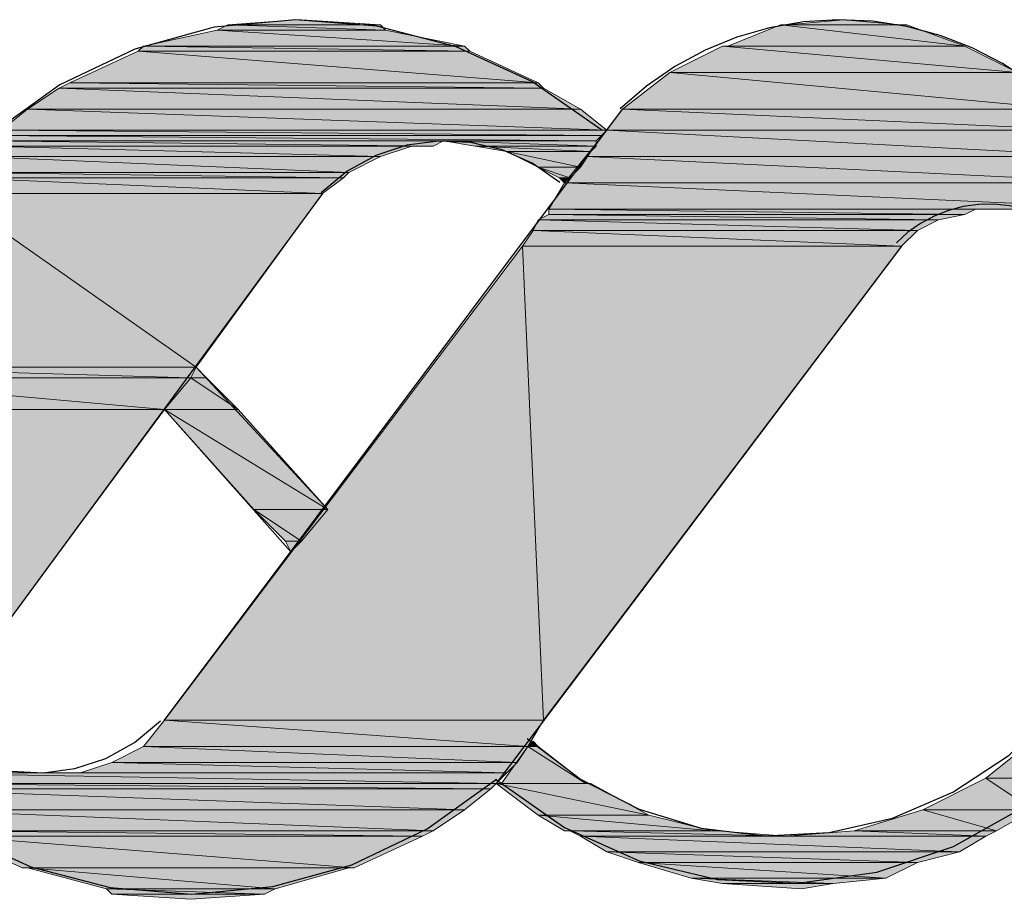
# Model space of a CAD drawing. Header units: millimetres. Extents: x 0 to 420, y 0 to 297.
# Tile 27 of 39: x 385.51 to 393.42, y 94.4 to 101.47. Entities that reach past the tile are written whole.
import ezdxf

# ---------------------------------------------------------------- set-up
doc = ezdxf.new("R2010")
doc.units = ezdxf.units.MM
doc.layers.add('FILL_FF1919', color=7, linetype='Continuous', true_color=0xff1919)
doc.layers.add('LINE_FF1919', color=7, linetype='Continuous', true_color=0xff1919)

msp = doc.modelspace()

# ---------------------------------------------------------------- hatches: boundary and pattern name
at = {"layer": 'FILL_FF1919'}
h = msp.add_hatch(color=7, dxfattribs=at)
h.dxf.hatch_style = 1
h.paths.add_polyline_path([(387.1807, 101.4307), (388.4507, 101.3883), (387.096, 101.3883), (387.1807, 101.4307)])
h = msp.add_hatch(color=7, dxfattribs=at)
h.dxf.hatch_style = 1
h.paths.add_polyline_path([(387.731, 101.473), (388.4083, 101.4307), (387.1807, 101.4307), (387.731, 101.473)])
h = msp.add_hatch(color=7, dxfattribs=at)
h.dxf.hatch_style = 1
h.paths.add_polyline_path([(388.4083, 101.4307), (387.1807, 101.4307), (388.4507, 101.3883), (388.4083, 101.4307)])
h = msp.add_hatch(color=7, dxfattribs=at)
h.dxf.hatch_style = 1
h.paths.add_polyline_path([(387.7733, 101.473), (387.731, 101.473), (387.7733, 101.473)])
h = msp.add_hatch(color=7, dxfattribs=at)
h.dxf.hatch_style = 1
h.paths.add_polyline_path([(387.7733, 101.473), (387.731, 101.473), (388.4083, 101.4307), (387.7733, 101.473)])
h = msp.add_hatch(color=7, dxfattribs=at)
h.dxf.hatch_style = 1
h.paths.add_polyline_path([(391.6257, 101.4307), (393.1073, 101.2613), (391.2023, 101.2613), (391.6257, 101.4307)])
h = msp.add_hatch(color=7, dxfattribs=at)
h.dxf.hatch_style = 1
h.paths.add_polyline_path([(391.668, 101.4307), (392.6417, 101.4307), (391.6257, 101.4307), (391.668, 101.4307)])
h = msp.add_hatch(color=7, dxfattribs=at)
h.dxf.hatch_style = 1
h.paths.add_polyline_path([(392.6417, 101.4307), (391.6257, 101.4307), (393.1073, 101.2613), (392.6417, 101.4307)])
h = msp.add_hatch(color=7, dxfattribs=at)
h.dxf.hatch_style = 1
h.paths.add_polyline_path([(392.1337, 101.473), (392.5993, 101.4307), (391.668, 101.4307), (392.1337, 101.473)])
h = msp.add_hatch(color=7, dxfattribs=at)
h.dxf.hatch_style = 1
h.paths.add_polyline_path([(392.5993, 101.4307), (391.668, 101.4307), (392.6417, 101.4307), (392.5993, 101.4307)])
h = msp.add_hatch(color=7, dxfattribs=at)
h.dxf.hatch_style = 1
h.paths.add_polyline_path([(387.096, 101.3883), (389.0857, 101.2613), (386.5033, 101.2613), (387.096, 101.3883)])
h = msp.add_hatch(color=7, dxfattribs=at)
h.dxf.hatch_style = 1
h.paths.add_polyline_path([(388.4507, 101.3883), (387.096, 101.3883), (389.0857, 101.2613), (388.4507, 101.3883)])
h = msp.add_hatch(color=7, dxfattribs=at)
h.dxf.hatch_style = 1
h.paths.add_polyline_path([(386.5033, 101.2613), (389.128, 101.219), (386.461, 101.219), (386.5033, 101.2613)])
h = msp.add_hatch(color=7, dxfattribs=at)
h.dxf.hatch_style = 1
h.paths.add_polyline_path([(389.0857, 101.2613), (386.5033, 101.2613), (389.128, 101.219), (389.0857, 101.2613)])
h = msp.add_hatch(color=7, dxfattribs=at)
h.dxf.hatch_style = 1
h.paths.add_polyline_path([(391.16, 101.2613), (393.5307, 101.0497), (390.7367, 101.0497), (391.16, 101.2613)])
h = msp.add_hatch(color=7, dxfattribs=at)
h.dxf.hatch_style = 1
h.paths.add_polyline_path([(393.1073, 101.2613), (391.2023, 101.2613), (391.16, 101.2613), (393.1073, 101.2613)])
h = msp.add_hatch(color=7, dxfattribs=at)
h.dxf.hatch_style = 1
h.paths.add_polyline_path([(393.1073, 101.2613), (391.16, 101.2613), (393.5307, 101.0497), (393.1073, 101.2613)])
h = msp.add_hatch(color=7, dxfattribs=at)
h.dxf.hatch_style = 1
h.paths.add_polyline_path([(391.2023, 101.2613), (393.1073, 101.2613), (391.2023, 101.2613)])
h = msp.add_hatch(color=7, dxfattribs=at)
h.dxf.hatch_style = 1
h.paths.add_polyline_path([(386.461, 101.219), (389.6783, 100.965), (385.9107, 100.965), (386.461, 101.219)])
h = msp.add_hatch(color=7, dxfattribs=at)
h.dxf.hatch_style = 1
h.paths.add_polyline_path([(389.128, 101.219), (386.461, 101.219), (389.6783, 100.965), (389.128, 101.219)])
h = msp.add_hatch(color=7, dxfattribs=at)
h.dxf.hatch_style = 1
h.paths.add_polyline_path([(390.7367, 101.0497), (393.9117, 100.7533), (390.3557, 100.7533), (390.7367, 101.0497)])
h = msp.add_hatch(color=7, dxfattribs=at)
h.dxf.hatch_style = 1
h.paths.add_polyline_path([(393.5307, 101.0497), (390.7367, 101.0497), (393.5307, 101.0497)])
h = msp.add_hatch(color=7, dxfattribs=at)
h.dxf.hatch_style = 1
h.paths.add_polyline_path([(390.7367, 101.0497), (393.5307, 101.0497), (390.7367, 101.0497)])
h = msp.add_hatch(color=7, dxfattribs=at)
h.dxf.hatch_style = 1
h.paths.add_polyline_path([(393.5307, 101.0497), (390.7367, 101.0497), (393.9117, 100.7533), (393.5307, 101.0497)])
h = msp.add_hatch(color=7, dxfattribs=at)
h.dxf.hatch_style = 1
h.paths.add_polyline_path([(385.9107, 100.965), (389.7207, 100.9227), (385.826, 100.9227), (385.9107, 100.965)])
h = msp.add_hatch(color=7, dxfattribs=at)
h.dxf.hatch_style = 1
h.paths.add_polyline_path([(389.6783, 100.965), (385.9107, 100.965), (389.7207, 100.9227), (389.6783, 100.965)])
h = msp.add_hatch(color=7, dxfattribs=at)
h.dxf.hatch_style = 1
h.paths.add_polyline_path([(385.826, 100.9227), (390.017, 100.7533), (385.572, 100.7533), (385.826, 100.9227)])
h = msp.add_hatch(color=7, dxfattribs=at)
h.dxf.hatch_style = 1
h.paths.add_polyline_path([(389.7207, 100.9227), (385.826, 100.9227), (390.017, 100.7533), (389.7207, 100.9227)])
h = msp.add_hatch(color=7, dxfattribs=at)
h.dxf.hatch_style = 1
h.paths.add_polyline_path([(385.572, 100.7533), (390.2287, 100.584), (385.3603, 100.584), (385.572, 100.7533)])
h = msp.add_hatch(color=7, dxfattribs=at)
h.dxf.hatch_style = 1
h.paths.add_polyline_path([(390.017, 100.7533), (385.572, 100.7533), (390.2287, 100.584), (390.017, 100.7533)])
h = msp.add_hatch(color=7, dxfattribs=at)
h.dxf.hatch_style = 1
h.paths.add_polyline_path([(390.3557, 100.7533), (394.081, 100.584), (390.2287, 100.584), (390.3557, 100.7533)])
h = msp.add_hatch(color=7, dxfattribs=at)
h.dxf.hatch_style = 1
h.paths.add_polyline_path([(393.9117, 100.7533), (390.3557, 100.7533), (393.9117, 100.7533)])
h = msp.add_hatch(color=7, dxfattribs=at)
h.dxf.hatch_style = 1
h.paths.add_polyline_path([(390.3557, 100.7533), (393.9117, 100.7533), (390.3557, 100.7533)])
h = msp.add_hatch(color=7, dxfattribs=at)
h.dxf.hatch_style = 1
h.paths.add_polyline_path([(393.9117, 100.7533), (390.3557, 100.7533), (394.081, 100.584), (393.9117, 100.7533)])
h = msp.add_hatch(color=7, dxfattribs=at)
h.dxf.hatch_style = 1
h.paths.add_polyline_path([(385.2757, 100.5417), (390.144, 100.4993), (385.2333, 100.4993), (385.2757, 100.5417)])
h = msp.add_hatch(color=7, dxfattribs=at)
h.dxf.hatch_style = 1
h.paths.add_polyline_path([(385.3603, 100.584), (390.1863, 100.5417), (385.2757, 100.5417), (385.3603, 100.584)])
h = msp.add_hatch(color=7, dxfattribs=at)
h.dxf.hatch_style = 1
h.paths.add_polyline_path([(390.1863, 100.5417), (385.2757, 100.5417), (390.144, 100.4993), (390.1863, 100.5417)])
h = msp.add_hatch(color=7, dxfattribs=at)
h.dxf.hatch_style = 1
h.paths.add_polyline_path([(390.2287, 100.584), (385.3603, 100.584), (390.1863, 100.5417), (390.2287, 100.584)])
h = msp.add_hatch(color=7, dxfattribs=at)
h.dxf.hatch_style = 1
h.paths.add_polyline_path([(390.2287, 100.584), (394.2504, 100.3723), (390.0594, 100.3723), (390.2287, 100.584)])
h = msp.add_hatch(color=7, dxfattribs=at)
h.dxf.hatch_style = 1
h.paths.add_polyline_path([(394.081, 100.584), (390.2287, 100.584), (394.2504, 100.3723), (394.081, 100.584)])
h = msp.add_hatch(color=7, dxfattribs=at)
h.dxf.hatch_style = 1
h.paths.add_polyline_path([(388.9163, 100.4993), (385.2333, 100.4993), (388.8316, 100.457), (388.9163, 100.4993)])
h = msp.add_hatch(color=7, dxfattribs=at)
h.dxf.hatch_style = 1
h.paths.add_polyline_path([(385.2333, 100.4993), (388.8316, 100.457), (385.2333, 100.457), (385.2333, 100.4993)])
h = msp.add_hatch(color=7, dxfattribs=at)
h.dxf.hatch_style = 1
h.paths.add_polyline_path([(390.144, 100.4993), (388.9163, 100.4993), (390.144, 100.457), (390.144, 100.4993)])
h = msp.add_hatch(color=7, dxfattribs=at)
h.dxf.hatch_style = 1
h.paths.add_polyline_path([(388.9163, 100.4993), (390.144, 100.457), (389.1703, 100.457), (388.9163, 100.4993)])
h = msp.add_hatch(color=7, dxfattribs=at)
h.dxf.hatch_style = 1
h.paths.add_polyline_path([(385.2333, 100.457), (388.4083, 100.3723), (385.1487, 100.3723), (385.2333, 100.457)])
h = msp.add_hatch(color=7, dxfattribs=at)
h.dxf.hatch_style = 1
h.paths.add_polyline_path([(388.6623, 100.457), (388.6623, 100.457), (385.2333, 100.457), (388.6623, 100.457), (385.2333, 100.457), (388.8316, 100.457), (388.6623, 100.457)])
h = msp.add_hatch(color=7, dxfattribs=at)
h.dxf.hatch_style = 1
h.paths.add_polyline_path([(388.6623, 100.457), (385.2333, 100.457), (388.4083, 100.3723), (388.6623, 100.457)])
h = msp.add_hatch(color=7, dxfattribs=at)
h.dxf.hatch_style = 1
h.paths.add_polyline_path([(390.144, 100.457), (389.1703, 100.457), (390.1017, 100.4147), (390.144, 100.457)])
h = msp.add_hatch(color=7, dxfattribs=at)
h.dxf.hatch_style = 1
h.paths.add_polyline_path([(389.1703, 100.457), (390.1017, 100.4147), (389.4243, 100.4147), (389.1703, 100.457)])
h = msp.add_hatch(color=7, dxfattribs=at)
h.dxf.hatch_style = 1
h.paths.add_polyline_path([(390.1017, 100.4147), (389.4243, 100.4147), (390.017, 100.2877), (390.1017, 100.4147)])
h = msp.add_hatch(color=7, dxfattribs=at)
h.dxf.hatch_style = 1
h.paths.add_polyline_path([(389.4243, 100.4147), (390.017, 100.2877), (389.6783, 100.2877), (389.4243, 100.4147)])
h = msp.add_hatch(color=7, dxfattribs=at)
h.dxf.hatch_style = 1
h.paths.add_polyline_path([(385.1487, 100.3723), (388.1543, 100.2453), (385.064, 100.2453), (385.1487, 100.3723)])
h = msp.add_hatch(color=7, dxfattribs=at)
h.dxf.hatch_style = 1
h.paths.add_polyline_path([(388.4083, 100.3723), (385.1487, 100.3723), (388.1543, 100.2453), (388.4083, 100.3723)])
h = msp.add_hatch(color=7, dxfattribs=at)
h.dxf.hatch_style = 1
h.paths.add_polyline_path([(390.0594, 100.3723), (394.4197, 100.1607), (389.89, 100.1607), (390.0594, 100.3723)])
h = msp.add_hatch(color=7, dxfattribs=at)
h.dxf.hatch_style = 1
h.paths.add_polyline_path([(394.2504, 100.3723), (390.0594, 100.3723), (394.4197, 100.1607), (394.2504, 100.3723)])
h = msp.add_hatch(color=7, dxfattribs=at)
h.dxf.hatch_style = 1
h.paths.add_polyline_path([(385.064, 100.2453), (388.112, 100.203), (385.0217, 100.203), (385.064, 100.2453)])
h = msp.add_hatch(color=7, dxfattribs=at)
h.dxf.hatch_style = 1
h.paths.add_polyline_path([(388.1543, 100.2453), (385.064, 100.2453), (388.112, 100.203), (388.1543, 100.2453)])
h = msp.add_hatch(color=7, dxfattribs=at)
h.dxf.hatch_style = 1
h.paths.add_polyline_path([(389.6783, 100.2877), (389.8477, 100.203), (389.9323, 100.203), (389.6783, 100.2877)])
h = msp.add_hatch(color=7, dxfattribs=at)
h.dxf.hatch_style = 1
h.paths.add_polyline_path([(389.6783, 100.2877), (390.017, 100.2877), (389.9323, 100.203), (389.6783, 100.2877)])
h = msp.add_hatch(color=7, dxfattribs=at)
h.dxf.hatch_style = 1
h.paths.add_polyline_path([(385.0217, 100.203), (387.9427, 100.076), (384.937, 100.076), (385.0217, 100.203)])
h = msp.add_hatch(color=7, dxfattribs=at)
h.dxf.hatch_style = 1
h.paths.add_polyline_path([(388.112, 100.203), (385.0217, 100.203), (387.9427, 100.076), (388.112, 100.203)])
h = msp.add_hatch(color=7, dxfattribs=at)
h.dxf.hatch_style = 1
h.paths.add_polyline_path([(389.89, 100.1607), (394.5467, 99.949), (389.763, 99.949), (389.89, 100.1607)])
h = msp.add_hatch(color=7, dxfattribs=at)
h.dxf.hatch_style = 1
h.paths.add_polyline_path([(389.8477, 100.203), (389.9323, 100.203), (389.89, 100.1607), (389.8477, 100.203)])
h = msp.add_hatch(color=7, dxfattribs=at)
h.dxf.hatch_style = 1
h.paths.add_polyline_path([(394.4197, 100.1607), (389.89, 100.1607), (394.5467, 99.949), (394.4197, 100.1607)])
h = msp.add_hatch(color=7, dxfattribs=at)
h.dxf.hatch_style = 1
h.paths.add_polyline_path([(384.937, 100.076), (386.9267, 98.679), (383.921, 98.679), (384.937, 100.076)])
h = msp.add_hatch(color=7, dxfattribs=at)
h.dxf.hatch_style = 1
h.paths.add_polyline_path([(387.9427, 100.076), (384.937, 100.076), (386.9267, 98.679), (387.9427, 100.076)])
h = msp.add_hatch(color=7, dxfattribs=at)
h.dxf.hatch_style = 1
h.paths.add_polyline_path([(389.763, 99.9066), (392.8957, 99.8643), (389.6783, 99.8643), (389.763, 99.9066)])
h = msp.add_hatch(color=7, dxfattribs=at)
h.dxf.hatch_style = 1
h.paths.add_polyline_path([(393.192, 99.949), (393.192, 99.949), (389.763, 99.949), (393.192, 99.949), (389.763, 99.949), (393.2767, 99.949), (393.192, 99.949)])
h = msp.add_hatch(color=7, dxfattribs=at)
h.dxf.hatch_style = 1
h.paths.add_polyline_path([(393.192, 99.949), (389.763, 99.949), (393.1073, 99.9066), (393.192, 99.949)])
h = msp.add_hatch(color=7, dxfattribs=at)
h.dxf.hatch_style = 1
h.paths.add_polyline_path([(389.763, 99.949), (393.1073, 99.9066), (389.763, 99.9066), (389.763, 99.949)])
h = msp.add_hatch(color=7, dxfattribs=at)
h.dxf.hatch_style = 1
h.paths.add_polyline_path([(393.1073, 99.9066), (389.763, 99.9066), (392.8957, 99.8643), (393.1073, 99.9066)])
h = msp.add_hatch(color=7, dxfattribs=at)
h.dxf.hatch_style = 1
h.paths.add_polyline_path([(394.5467, 99.949), (393.2767, 99.949), (394.589, 99.949), (394.5467, 99.949)])
h = msp.add_hatch(color=7, dxfattribs=at)
h.dxf.hatch_style = 1
h.paths.add_polyline_path([(393.2767, 99.949), (394.589, 99.949), (393.4883, 99.949), (393.2767, 99.949)])
h = msp.add_hatch(color=7, dxfattribs=at)
h.dxf.hatch_style = 1
h.paths.add_polyline_path([(389.6783, 99.8643), (392.7263, 99.7797), (389.636, 99.7797), (389.6783, 99.8643)])
h = msp.add_hatch(color=7, dxfattribs=at)
h.dxf.hatch_style = 1
h.paths.add_polyline_path([(392.8957, 99.8643), (389.6783, 99.8643), (392.7263, 99.7797), (392.8957, 99.8643)])
h = msp.add_hatch(color=7, dxfattribs=at)
h.dxf.hatch_style = 1
h.paths.add_polyline_path([(389.636, 99.7797), (392.5993, 99.6527), (389.5513, 99.6527), (389.636, 99.7797)])
h = msp.add_hatch(color=7, dxfattribs=at)
h.dxf.hatch_style = 1
h.paths.add_polyline_path([(392.7263, 99.7797), (389.636, 99.7797), (392.5993, 99.6527), (392.7263, 99.7797)])
h = msp.add_hatch(color=7, dxfattribs=at)
h.dxf.hatch_style = 1
h.paths.add_polyline_path([(389.5513, 99.6527), (389.7207, 95.8427), (386.6727, 95.8427), (389.5513, 99.6527)])
h = msp.add_hatch(color=7, dxfattribs=at)
h.dxf.hatch_style = 1
h.paths.add_polyline_path([(392.5993, 99.6527), (389.5513, 99.6527), (389.7207, 95.8427), (392.5993, 99.6527)])
h = msp.add_hatch(color=7, dxfattribs=at)
h.dxf.hatch_style = 1
h.paths.add_polyline_path([(383.921, 98.679), (386.8844, 98.5943), (383.8363, 98.5943), (383.921, 98.679)])
h = msp.add_hatch(color=7, dxfattribs=at)
h.dxf.hatch_style = 1
h.paths.add_polyline_path([(386.9267, 98.679), (383.921, 98.679), (386.8844, 98.5943), (386.9267, 98.679)])
h = msp.add_hatch(color=7, dxfattribs=at)
h.dxf.hatch_style = 1
h.paths.add_polyline_path([(386.9267, 98.679), (387.0113, 98.5943), (386.8844, 98.5943), (386.9267, 98.679)])
h = msp.add_hatch(color=7, dxfattribs=at)
h.dxf.hatch_style = 1
h.paths.add_polyline_path([(383.8363, 98.5943), (386.6727, 98.3403), (383.6246, 98.3403), (383.8363, 98.5943)])
h = msp.add_hatch(color=7, dxfattribs=at)
h.dxf.hatch_style = 1
h.paths.add_polyline_path([(383.8363, 98.5943), (386.8844, 98.5943), (383.8363, 98.5943)])
h = msp.add_hatch(color=7, dxfattribs=at)
h.dxf.hatch_style = 1
h.paths.add_polyline_path([(386.8844, 98.5943), (386.8844, 98.5943), (383.8363, 98.5943), (386.8844, 98.5943)])
h = msp.add_hatch(color=7, dxfattribs=at)
h.dxf.hatch_style = 1
h.paths.add_polyline_path([(386.8844, 98.5943), (383.8363, 98.5943), (386.6727, 98.3403), (386.8844, 98.5943)])
h = msp.add_hatch(color=7, dxfattribs=at)
h.dxf.hatch_style = 1
h.paths.add_polyline_path([(386.8844, 98.5943), (387.2653, 98.3403), (386.6727, 98.3403), (386.8844, 98.5943)])
h = msp.add_hatch(color=7, dxfattribs=at)
h.dxf.hatch_style = 1
h.paths.add_polyline_path([(386.8844, 98.5943), (387.0113, 98.5943), (386.8844, 98.5943)])
h = msp.add_hatch(color=7, dxfattribs=at)
h.dxf.hatch_style = 1
h.paths.add_polyline_path([(387.0113, 98.5943), (387.0113, 98.5943), (386.8844, 98.5943), (387.0113, 98.5943)])
h = msp.add_hatch(color=7, dxfattribs=at)
h.dxf.hatch_style = 1
h.paths.add_polyline_path([(387.0113, 98.5943), (386.8844, 98.5943), (387.2653, 98.3403), (387.0113, 98.5943)])
h = msp.add_hatch(color=7, dxfattribs=at)
h.dxf.hatch_style = 1
h.paths.add_polyline_path([(386.6727, 98.3403), (383.6246, 98.3403), (385.1063, 96.2237), (386.6727, 98.3403)])
h = msp.add_hatch(color=7, dxfattribs=at)
h.dxf.hatch_style = 1
h.paths.add_polyline_path([(387.2653, 98.3403), (386.6727, 98.3403), (387.985, 97.536), (387.2653, 98.3403)])
h = msp.add_hatch(color=7, dxfattribs=at)
h.dxf.hatch_style = 1
h.paths.add_polyline_path([(386.6727, 98.3403), (387.985, 97.536), (387.3923, 97.536), (386.6727, 98.3403)])
h = msp.add_hatch(color=7, dxfattribs=at)
h.dxf.hatch_style = 1
h.paths.add_polyline_path([(387.3923, 97.536), (387.6463, 97.282), (387.7733, 97.282), (387.3923, 97.536)])
h = msp.add_hatch(color=7, dxfattribs=at)
h.dxf.hatch_style = 1
h.paths.add_polyline_path([(387.3923, 97.536), (387.985, 97.536), (387.7733, 97.282), (387.3923, 97.536)])
h = msp.add_hatch(color=7, dxfattribs=at)
h.dxf.hatch_style = 1
h.paths.add_polyline_path([(387.6463, 97.282), (387.7733, 97.282), (387.6887, 97.1973), (387.6463, 97.282)])
h = msp.add_hatch(color=7, dxfattribs=at)
h.dxf.hatch_style = 1
h.paths.add_polyline_path([(386.6727, 95.8427), (389.5937, 95.631), (386.5033, 95.631), (386.6727, 95.8427)])
h = msp.add_hatch(color=7, dxfattribs=at)
h.dxf.hatch_style = 1
h.paths.add_polyline_path([(389.7207, 95.8427), (386.6727, 95.8427), (389.5937, 95.631), (389.7207, 95.8427)])
h = msp.add_hatch(color=7, dxfattribs=at)
h.dxf.hatch_style = 1
h.paths.add_polyline_path([(386.5033, 95.631), (389.509, 95.504), (386.2493, 95.504), (386.5033, 95.631)])
h = msp.add_hatch(color=7, dxfattribs=at)
h.dxf.hatch_style = 1
h.paths.add_polyline_path([(389.5937, 95.631), (386.5033, 95.631), (389.509, 95.504), (389.5937, 95.631)])
h = msp.add_hatch(color=7, dxfattribs=at)
h.dxf.hatch_style = 1
h.paths.add_polyline_path([(389.5937, 95.631), (390.0594, 95.3347), (389.382, 95.3347), (389.5937, 95.631)])
h = msp.add_hatch(color=7, dxfattribs=at)
h.dxf.hatch_style = 1
h.paths.add_polyline_path([(389.636, 95.6733), (389.6783, 95.631), (389.5937, 95.631), (389.636, 95.6733)])
h = msp.add_hatch(color=7, dxfattribs=at)
h.dxf.hatch_style = 1
h.paths.add_polyline_path([(389.6783, 95.631), (389.5937, 95.631), (390.0594, 95.3347), (389.6783, 95.631)])
h = msp.add_hatch(color=7, dxfattribs=at)
h.dxf.hatch_style = 1
h.paths.add_polyline_path([(386.2493, 95.504), (389.4243, 95.4193), (385.9953, 95.4193), (386.2493, 95.504)])
h = msp.add_hatch(color=7, dxfattribs=at)
h.dxf.hatch_style = 1
h.paths.add_polyline_path([(389.509, 95.504), (386.2493, 95.504), (389.4243, 95.4193), (389.509, 95.504)])
h = msp.add_hatch(color=7, dxfattribs=at)
h.dxf.hatch_style = 1
h.paths.add_polyline_path([(393.4883, 95.5463), (393.954, 95.377), (393.2767, 95.377), (393.4883, 95.5463)])
h = msp.add_hatch(color=7, dxfattribs=at)
h.dxf.hatch_style = 1
h.paths.add_polyline_path([(384.5137, 95.4193), (389.3397, 95.3347), (384.429, 95.3347), (384.5137, 95.4193)])
h = msp.add_hatch(color=7, dxfattribs=at)
h.dxf.hatch_style = 1
h.paths.add_polyline_path([(385.7413, 95.4193), (385.7413, 95.4193), (384.5137, 95.4193), (385.7413, 95.4193), (384.5137, 95.4193), (385.4873, 95.4193), (385.7413, 95.4193)])
h = msp.add_hatch(color=7, dxfattribs=at)
h.dxf.hatch_style = 1
h.paths.add_polyline_path([(389.4243, 95.4193), (384.5137, 95.4193), (389.3397, 95.3347), (389.4243, 95.4193)])
h = msp.add_hatch(color=7, dxfattribs=at)
h.dxf.hatch_style = 1
h.paths.add_polyline_path([(385.826, 95.4193), (389.4243, 95.4193), (385.7413, 95.4193), (385.826, 95.4193)])
h = msp.add_hatch(color=7, dxfattribs=at)
h.dxf.hatch_style = 1
h.paths.add_polyline_path([(389.4243, 95.4193), (385.9953, 95.4193), (385.826, 95.4193), (389.4243, 95.4193)])
h = msp.add_hatch(color=7, dxfattribs=at)
h.dxf.hatch_style = 1
h.paths.add_polyline_path([(389.4243, 95.4193), (385.826, 95.4193), (389.4243, 95.4193)])
h = msp.add_hatch(color=7, dxfattribs=at)
h.dxf.hatch_style = 1
h.paths.add_polyline_path([(385.9953, 95.4193), (389.4243, 95.4193), (385.9953, 95.4193)])
h = msp.add_hatch(color=7, dxfattribs=at)
h.dxf.hatch_style = 1
h.paths.add_polyline_path([(389.3397, 95.3347), (384.429, 95.3347), (389.2973, 95.2923), (389.3397, 95.3347)])
h = msp.add_hatch(color=7, dxfattribs=at)
h.dxf.hatch_style = 1
h.paths.add_polyline_path([(384.429, 95.3347), (389.2973, 95.2923), (384.429, 95.2923), (384.429, 95.3347)])
h = msp.add_hatch(color=7, dxfattribs=at)
h.dxf.hatch_style = 1
h.paths.add_polyline_path([(389.382, 95.3347), (390.1017, 95.3347), (389.3397, 95.3347), (389.382, 95.3347)])
h = msp.add_hatch(color=7, dxfattribs=at)
h.dxf.hatch_style = 1
h.paths.add_polyline_path([(390.1017, 95.3347), (389.3397, 95.3347), (390.5673, 95.0807), (390.1017, 95.3347)])
h = msp.add_hatch(color=7, dxfattribs=at)
h.dxf.hatch_style = 1
h.paths.add_polyline_path([(389.3397, 95.3347), (390.5673, 95.0807), (389.6783, 95.0807), (389.3397, 95.3347)])
h = msp.add_hatch(color=7, dxfattribs=at)
h.dxf.hatch_style = 1
h.paths.add_polyline_path([(390.0594, 95.3347), (389.382, 95.3347), (390.1017, 95.3347), (390.0594, 95.3347)])
h = msp.add_hatch(color=7, dxfattribs=at)
h.dxf.hatch_style = 1
h.paths.add_polyline_path([(393.2767, 95.377), (393.6577, 95.123), (392.7687, 95.123), (393.2767, 95.377)])
h = msp.add_hatch(color=7, dxfattribs=at)
h.dxf.hatch_style = 1
h.paths.add_polyline_path([(393.954, 95.377), (393.2767, 95.377), (393.6577, 95.123), (393.954, 95.377)])
h = msp.add_hatch(color=7, dxfattribs=at)
h.dxf.hatch_style = 1
h.paths.add_polyline_path([(389.2973, 95.2923), (384.429, 95.2923), (389.0857, 95.123), (389.2973, 95.2923)])
h = msp.add_hatch(color=7, dxfattribs=at)
h.dxf.hatch_style = 1
h.paths.add_polyline_path([(384.429, 95.2923), (389.0857, 95.123), (384.6406, 95.123), (384.429, 95.2923)])
h = msp.add_hatch(color=7, dxfattribs=at)
h.dxf.hatch_style = 1
h.paths.add_polyline_path([(389.0857, 95.123), (384.6406, 95.123), (388.8316, 94.9537), (389.0857, 95.123)])
h = msp.add_hatch(color=7, dxfattribs=at)
h.dxf.hatch_style = 1
h.paths.add_polyline_path([(384.6406, 95.123), (388.8316, 94.9537), (384.937, 94.9537), (384.6406, 95.123)])
h = msp.add_hatch(color=7, dxfattribs=at)
h.dxf.hatch_style = 1
h.paths.add_polyline_path([(390.5673, 95.0807), (389.6783, 95.0807), (391.0754, 94.9537), (390.5673, 95.0807)])
h = msp.add_hatch(color=7, dxfattribs=at)
h.dxf.hatch_style = 1
h.paths.add_polyline_path([(389.6783, 95.0807), (391.0754, 94.9537), (389.89, 94.9537), (389.6783, 95.0807)])
h = msp.add_hatch(color=7, dxfattribs=at)
h.dxf.hatch_style = 1
h.paths.add_polyline_path([(392.7687, 95.123), (393.3613, 94.9537), (392.2184, 94.9537), (392.7687, 95.123)])
h = msp.add_hatch(color=7, dxfattribs=at)
h.dxf.hatch_style = 1
h.paths.add_polyline_path([(393.6577, 95.123), (392.7687, 95.123), (393.6577, 95.123)])
h = msp.add_hatch(color=7, dxfattribs=at)
h.dxf.hatch_style = 1
h.paths.add_polyline_path([(392.7687, 95.123), (393.6577, 95.123), (392.7687, 95.123)])
h = msp.add_hatch(color=7, dxfattribs=at)
h.dxf.hatch_style = 1
h.paths.add_polyline_path([(393.6577, 95.123), (392.7687, 95.123), (393.3613, 94.9537), (393.6577, 95.123)])
h = msp.add_hatch(color=7, dxfattribs=at)
h.dxf.hatch_style = 1
h.paths.add_polyline_path([(388.8316, 94.9537), (384.937, 94.9537), (388.747, 94.9113), (388.8316, 94.9537)])
h = msp.add_hatch(color=7, dxfattribs=at)
h.dxf.hatch_style = 1
h.paths.add_polyline_path([(384.937, 94.9537), (388.747, 94.9113), (384.9793, 94.9113), (384.937, 94.9537)])
h = msp.add_hatch(color=7, dxfattribs=at)
h.dxf.hatch_style = 1
h.paths.add_polyline_path([(391.0754, 94.9537), (389.89, 94.9537), (391.1177, 94.9537), (391.0754, 94.9537)])
h = msp.add_hatch(color=7, dxfattribs=at)
h.dxf.hatch_style = 1
h.paths.add_polyline_path([(389.89, 94.9537), (391.1177, 94.9537), (389.9323, 94.9537), (389.89, 94.9537)])
h = msp.add_hatch(color=7, dxfattribs=at)
h.dxf.hatch_style = 1
h.paths.add_polyline_path([(391.1177, 94.9537), (389.9323, 94.9537), (391.668, 94.9113), (391.1177, 94.9537)])
h = msp.add_hatch(color=7, dxfattribs=at)
h.dxf.hatch_style = 1
h.paths.add_polyline_path([(389.9323, 94.9537), (391.668, 94.9113), (390.017, 94.9113), (389.9323, 94.9537)])
h = msp.add_hatch(color=7, dxfattribs=at)
h.dxf.hatch_style = 1
h.paths.add_polyline_path([(392.2184, 94.9537), (393.2767, 94.9113), (391.668, 94.9113), (392.2184, 94.9537)])
h = msp.add_hatch(color=7, dxfattribs=at)
h.dxf.hatch_style = 1
h.paths.add_polyline_path([(393.3613, 94.9537), (392.2184, 94.9537), (393.2767, 94.9113), (393.3613, 94.9537)])
h = msp.add_hatch(color=7, dxfattribs=at)
h.dxf.hatch_style = 1
h.paths.add_polyline_path([(388.747, 94.9113), (384.9793, 94.9113), (388.1967, 94.6573), (388.747, 94.9113)])
h = msp.add_hatch(color=7, dxfattribs=at)
h.dxf.hatch_style = 1
h.paths.add_polyline_path([(384.9793, 94.9113), (388.1967, 94.6573), (385.5297, 94.6573), (384.9793, 94.9113)])
h = msp.add_hatch(color=7, dxfattribs=at)
h.dxf.hatch_style = 1
h.paths.add_polyline_path([(393.2767, 94.9113), (390.017, 94.9113), (393.065, 94.7843), (393.2767, 94.9113)])
h = msp.add_hatch(color=7, dxfattribs=at)
h.dxf.hatch_style = 1
h.paths.add_polyline_path([(390.017, 94.9113), (393.065, 94.7843), (390.2287, 94.7843), (390.017, 94.9113)])
h = msp.add_hatch(color=7, dxfattribs=at)
h.dxf.hatch_style = 1
h.paths.add_polyline_path([(393.065, 94.7843), (390.2287, 94.7843), (392.7263, 94.6997), (393.065, 94.7843)])
h = msp.add_hatch(color=7, dxfattribs=at)
h.dxf.hatch_style = 1
h.paths.add_polyline_path([(390.2287, 94.7843), (392.7263, 94.6997), (390.4827, 94.6997), (390.2287, 94.7843)])
h = msp.add_hatch(color=7, dxfattribs=at)
h.dxf.hatch_style = 1
h.paths.add_polyline_path([(392.7263, 94.6997), (390.4827, 94.6997), (392.4723, 94.5727), (392.7263, 94.6997)])
h = msp.add_hatch(color=7, dxfattribs=at)
h.dxf.hatch_style = 1
h.paths.add_polyline_path([(390.4827, 94.6997), (392.4723, 94.5727), (390.906, 94.5727), (390.4827, 94.6997)])
h = msp.add_hatch(color=7, dxfattribs=at)
h.dxf.hatch_style = 1
h.paths.add_polyline_path([(388.1967, 94.6573), (385.5297, 94.6573), (388.1543, 94.6573), (388.1967, 94.6573)])
h = msp.add_hatch(color=7, dxfattribs=at)
h.dxf.hatch_style = 1
h.paths.add_polyline_path([(385.5297, 94.6573), (388.1543, 94.6573), (385.572, 94.6573), (385.5297, 94.6573)])
h = msp.add_hatch(color=7, dxfattribs=at)
h.dxf.hatch_style = 1
h.paths.add_polyline_path([(388.1543, 94.6573), (385.572, 94.6573), (387.5617, 94.488), (388.1543, 94.6573)])
h = msp.add_hatch(color=7, dxfattribs=at)
h.dxf.hatch_style = 1
h.paths.add_polyline_path([(385.572, 94.6573), (387.5617, 94.488), (386.207, 94.488), (385.572, 94.6573)])
h = msp.add_hatch(color=7, dxfattribs=at)
h.dxf.hatch_style = 1
h.paths.add_polyline_path([(390.906, 94.5727), (391.16, 94.5303), (392.049, 94.5303), (390.906, 94.5727)])
h = msp.add_hatch(color=7, dxfattribs=at)
h.dxf.hatch_style = 1
h.paths.add_polyline_path([(390.906, 94.5727), (392.4723, 94.5727), (392.049, 94.5303), (390.906, 94.5727)])
h = msp.add_hatch(color=7, dxfattribs=at)
h.dxf.hatch_style = 1
h.paths.add_polyline_path([(391.16, 94.5303), (392.049, 94.5303), (391.795, 94.488), (391.16, 94.5303)])
h = msp.add_hatch(color=7, dxfattribs=at)
h.dxf.hatch_style = 1
h.paths.add_polyline_path([(387.5617, 94.488), (386.207, 94.488), (387.477, 94.4457), (387.5617, 94.488)])
h = msp.add_hatch(color=7, dxfattribs=at)
h.dxf.hatch_style = 1
h.paths.add_polyline_path([(386.207, 94.488), (387.477, 94.4457), (386.2493, 94.4457), (386.207, 94.488)])
h = msp.add_hatch(color=7, dxfattribs=at)
h.dxf.hatch_style = 1
h.paths.add_polyline_path([(387.477, 94.4457), (386.2493, 94.4457), (386.8844, 94.4033), (387.477, 94.4457)])
h = msp.add_hatch(color=7, dxfattribs=at)
h.dxf.hatch_style = 1
h.paths.add_polyline_path([(386.2493, 94.4457), (386.8844, 94.4033), (386.2493, 94.4457)])

# ---------------------------------------------------------------- linework, layer by layer
at = {"layer": 'LINE_FF1919', "lineweight": 25}
for p, q in [((386.6727, 95.8427), (390.3557, 100.7533)), ((387.9427, 100.076), (384.302, 95.123)), ((392.5993, 99.6527), (389.3397, 95.3347)), ((387.985, 97.536), (386.9267, 98.679)), ((387.6887, 97.1973), (386.6727, 98.3403))]:
    msp.add_line(p, q, dxfattribs=at)
at = {"layer": 'LINE_FF1919', "lineweight": 0}
msp.add_line((386.8844, 94.4033), (386.8844, 94.4033), dxfattribs=at)
at = {"layer": 'LINE_FF1919', "lineweight": 25}
for points in [[(390.1896, 100.5849), (389.627, 100.977), (389.0184, 101.2557), (388.3793, 101.4209), (387.7253, 101.4729), (387.0722, 101.4117), (386.4354, 101.2374), (385.8308, 100.9501), (385.2739, 100.55)], [(394.2166, 100.3721), (394.0449, 100.5928), (393.8518, 100.7918), (393.6397, 100.9679), (393.4105, 101.1197), (393.1664, 101.2461), (392.9094, 101.3459), (392.6417, 101.4178), (392.3652, 101.4605), (392.0858, 101.4729), (391.8092, 101.455), (391.5376, 101.4077), (391.2734, 101.3316), (391.0189, 101.2278), (390.7763, 101.0968), (390.548, 100.9396), (390.3362, 100.7569)], [(389.852, 100.1651), (389.629, 100.3196), (389.3874, 100.4263), (389.1342, 100.4857), (388.8761, 100.498), (388.6201, 100.4635), (388.373, 100.3824), (388.1416, 100.2551), (387.9327, 100.0819)], [(389.3335, 95.3695), (389.8877, 94.9809), (390.489, 94.7125), (391.12, 94.5638), (391.7631, 94.5339), (392.4009, 94.622), (393.0158, 94.8274), (393.5903, 95.1491), (394.1069, 95.5865), (394.5303, 96.1147), (394.8366, 96.6976), (395.0254, 97.3177), (395.0964, 97.9576), (395.0493, 98.5997), (394.8838, 99.2265), (394.5995, 99.8204), (394.1961, 100.364)], [(394.2333, 99.402), (394.1722, 99.5121), (394.0989, 99.6129), (394.0148, 99.7036), (393.9208, 99.7834), (393.818, 99.8514), (393.7075, 99.907), (393.5903, 99.9492), (393.4675, 99.9774), (393.3423, 99.9904), (393.2177, 99.9883), (393.0952, 99.9714), (392.9759, 99.9401), (392.8612, 99.8949), (392.7523, 99.8363), (392.6505, 99.7645), (392.557, 99.68)], [(389.5875, 95.696), (390.0178, 95.3677), (390.4882, 95.1275), (390.9865, 94.9759), (391.5003, 94.9132), (392.0172, 94.9398), (392.5248, 95.0563), (393.0109, 95.2631), (393.4629, 95.5605), (393.8543, 95.9343), (394.1649, 96.3615), (394.3924, 96.83), (394.5344, 97.3278), (394.5887, 97.8425), (394.5528, 98.3621), (394.4243, 98.8745), (394.201, 99.3674)], [(384.721, 95.7536), (384.944, 95.5991), (385.1856, 95.4923), (385.4388, 95.4329), (385.6969, 95.4207), (385.9529, 95.4552), (386.2, 95.5362), (386.4315, 95.6635), (386.6403, 95.8367)], [(384.4258, 95.3338), (384.9883, 94.9416), (385.597, 94.663), (386.2361, 94.4977), (386.89, 94.4458), (387.5432, 94.507), (388.1799, 94.6813), (388.7845, 94.9685), (389.3415, 95.3686)]]:
    msp.add_lwpolyline(points, dxfattribs=at)
at = {"layer": 'LINE_FF1919', "lineweight": 0}
for points in [[(387.1807, 101.4307), (388.4507, 101.3883), (387.096, 101.3883), (387.1807, 101.4307)], [(387.731, 101.473), (388.4083, 101.4307), (387.1807, 101.4307), (387.731, 101.473)], [(388.4083, 101.4307), (387.1807, 101.4307), (388.4507, 101.3883), (388.4083, 101.4307)], [(387.7733, 101.473), (387.731, 101.473), (387.7733, 101.473)], [(387.7733, 101.473), (387.731, 101.473), (388.4083, 101.4307), (387.7733, 101.473)], [(391.6257, 101.4307), (393.1073, 101.2613), (391.2023, 101.2613), (391.6257, 101.4307)], [(391.668, 101.4307), (392.6417, 101.4307), (391.6257, 101.4307), (391.668, 101.4307)], [(392.6417, 101.4307), (391.6257, 101.4307), (393.1073, 101.2613), (392.6417, 101.4307)], [(392.1337, 101.473), (392.5993, 101.4307), (391.668, 101.4307), (392.1337, 101.473)], [(392.5993, 101.4307), (391.668, 101.4307), (392.6417, 101.4307), (392.5993, 101.4307)], [(387.096, 101.3883), (389.0857, 101.2613), (386.5033, 101.2613), (387.096, 101.3883)], [(388.4507, 101.3883), (387.096, 101.3883), (389.0857, 101.2613), (388.4507, 101.3883)], [(386.5033, 101.2613), (389.128, 101.219), (386.461, 101.219), (386.5033, 101.2613)], [(389.0857, 101.2613), (386.5033, 101.2613), (389.128, 101.219), (389.0857, 101.2613)], [(391.16, 101.2613), (393.5307, 101.0497), (390.7367, 101.0497), (391.16, 101.2613)], [(393.1073, 101.2613), (391.2023, 101.2613), (391.16, 101.2613), (393.1073, 101.2613)], [(393.1073, 101.2613), (391.16, 101.2613), (393.5307, 101.0497), (393.1073, 101.2613)], [(391.2023, 101.2613), (393.1073, 101.2613), (391.2023, 101.2613)], [(386.461, 101.219), (389.6783, 100.965), (385.9107, 100.965), (386.461, 101.219)], [(389.128, 101.219), (386.461, 101.219), (389.6783, 100.965), (389.128, 101.219)], [(390.7367, 101.0497), (393.9117, 100.7533), (390.3557, 100.7533), (390.7367, 101.0497)], [(393.5307, 101.0497), (390.7367, 101.0497), (393.5307, 101.0497)], [(390.7367, 101.0497), (393.5307, 101.0497), (390.7367, 101.0497)], [(393.5307, 101.0497), (390.7367, 101.0497), (393.9117, 100.7533), (393.5307, 101.0497)], [(385.9107, 100.965), (389.7207, 100.9227), (385.826, 100.9227), (385.9107, 100.965)], [(389.6783, 100.965), (385.9107, 100.965), (389.7207, 100.9227), (389.6783, 100.965)], [(385.826, 100.9227), (390.017, 100.7533), (385.572, 100.7533), (385.826, 100.9227)], [(389.7207, 100.9227), (385.826, 100.9227), (390.017, 100.7533), (389.7207, 100.9227)], [(385.572, 100.7533), (390.2287, 100.584), (385.3603, 100.584), (385.572, 100.7533)], [(390.017, 100.7533), (385.572, 100.7533), (390.2287, 100.584), (390.017, 100.7533)], [(390.3557, 100.7533), (394.081, 100.584), (390.2287, 100.584), (390.3557, 100.7533)], [(393.9117, 100.7533), (390.3557, 100.7533), (393.9117, 100.7533)], [(390.3557, 100.7533), (393.9117, 100.7533), (390.3557, 100.7533)], [(393.9117, 100.7533), (390.3557, 100.7533), (394.081, 100.584), (393.9117, 100.7533)], [(385.2757, 100.5417), (390.144, 100.4993), (385.2333, 100.4993), (385.2757, 100.5417)], [(385.3603, 100.584), (390.1863, 100.5417), (385.2757, 100.5417), (385.3603, 100.584)], [(390.1863, 100.5417), (385.2757, 100.5417), (390.144, 100.4993), (390.1863, 100.5417)], [(390.2287, 100.584), (385.3603, 100.584), (390.1863, 100.5417), (390.2287, 100.584)], [(390.2287, 100.584), (394.2504, 100.3723), (390.0594, 100.3723), (390.2287, 100.584)], [(394.081, 100.584), (390.2287, 100.584), (394.2504, 100.3723), (394.081, 100.584)], [(388.9163, 100.4993), (385.2333, 100.4993), (388.8316, 100.457), (388.9163, 100.4993)], [(385.2333, 100.4993), (388.8316, 100.457), (385.2333, 100.457), (385.2333, 100.4993)], [(390.144, 100.4993), (388.9163, 100.4993), (390.144, 100.457), (390.144, 100.4993)], [(388.9163, 100.4993), (390.144, 100.457), (389.1703, 100.457), (388.9163, 100.4993)], [(385.2333, 100.457), (388.4083, 100.3723), (385.1487, 100.3723), (385.2333, 100.457)], [(388.6623, 100.457), (388.6623, 100.457), (385.2333, 100.457), (388.6623, 100.457), (385.2333, 100.457), (388.8316, 100.457), (388.6623, 100.457)], [(388.6623, 100.457), (385.2333, 100.457), (388.4083, 100.3723), (388.6623, 100.457)], [(390.144, 100.457), (389.1703, 100.457), (390.1017, 100.4147), (390.144, 100.457)], [(389.1703, 100.457), (390.1017, 100.4147), (389.4243, 100.4147), (389.1703, 100.457)], [(390.1017, 100.4147), (389.4243, 100.4147), (390.017, 100.2877), (390.1017, 100.4147)], [(389.4243, 100.4147), (390.017, 100.2877), (389.6783, 100.2877), (389.4243, 100.4147)], [(385.1487, 100.3723), (388.1543, 100.2453), (385.064, 100.2453), (385.1487, 100.3723)], [(388.4083, 100.3723), (385.1487, 100.3723), (388.1543, 100.2453), (388.4083, 100.3723)], [(390.0594, 100.3723), (394.4197, 100.1607), (389.89, 100.1607), (390.0594, 100.3723)], [(394.2504, 100.3723), (390.0594, 100.3723), (394.4197, 100.1607), (394.2504, 100.3723)], [(385.064, 100.2453), (388.112, 100.203), (385.0217, 100.203), (385.064, 100.2453)], [(388.1543, 100.2453), (385.064, 100.2453), (388.112, 100.203), (388.1543, 100.2453)], [(389.6783, 100.2877), (389.8477, 100.203), (389.9323, 100.203), (389.6783, 100.2877)], [(389.6783, 100.2877), (390.017, 100.2877), (389.9323, 100.203), (389.6783, 100.2877)], [(385.0217, 100.203), (387.9427, 100.076), (384.937, 100.076), (385.0217, 100.203)], [(388.112, 100.203), (385.0217, 100.203), (387.9427, 100.076), (388.112, 100.203)], [(389.89, 100.1607), (394.5467, 99.949), (389.763, 99.949), (389.89, 100.1607)], [(389.8477, 100.203), (389.9323, 100.203), (389.89, 100.1607), (389.8477, 100.203)], [(394.4197, 100.1607), (389.89, 100.1607), (394.5467, 99.949), (394.4197, 100.1607)], [(384.937, 100.076), (386.9267, 98.679), (383.921, 98.679), (384.937, 100.076)], [(387.9427, 100.076), (384.937, 100.076), (386.9267, 98.679), (387.9427, 100.076)], [(389.763, 99.9066), (392.8957, 99.8643), (389.6783, 99.8643), (389.763, 99.9066)], [(393.192, 99.949), (393.192, 99.949), (389.763, 99.949), (393.192, 99.949), (389.763, 99.949), (393.2767, 99.949), (393.192, 99.949)], [(393.192, 99.949), (389.763, 99.949), (393.1073, 99.9066), (393.192, 99.949)], [(389.763, 99.949), (393.1073, 99.9066), (389.763, 99.9066), (389.763, 99.949)], [(393.1073, 99.9066), (389.763, 99.9066), (392.8957, 99.8643), (393.1073, 99.9066)], [(394.5467, 99.949), (393.2767, 99.949), (394.589, 99.949), (394.5467, 99.949)], [(393.2767, 99.949), (394.589, 99.949), (393.4883, 99.949), (393.2767, 99.949)], [(389.6783, 99.8643), (392.7263, 99.7797), (389.636, 99.7797), (389.6783, 99.8643)], [(392.8957, 99.8643), (389.6783, 99.8643), (392.7263, 99.7797), (392.8957, 99.8643)], [(389.636, 99.7797), (392.5993, 99.6527), (389.5513, 99.6527), (389.636, 99.7797)], [(392.7263, 99.7797), (389.636, 99.7797), (392.5993, 99.6527), (392.7263, 99.7797)], [(389.5513, 99.6527), (389.7207, 95.8427), (386.6727, 95.8427), (389.5513, 99.6527)], [(392.5993, 99.6527), (389.5513, 99.6527), (389.7207, 95.8427), (392.5993, 99.6527)], [(383.921, 98.679), (386.8844, 98.5943), (383.8363, 98.5943), (383.921, 98.679)], [(386.9267, 98.679), (383.921, 98.679), (386.8844, 98.5943), (386.9267, 98.679)], [(386.9267, 98.679), (387.0113, 98.5943), (386.8844, 98.5943), (386.9267, 98.679)], [(383.8363, 98.5943), (386.6727, 98.3403), (383.6246, 98.3403), (383.8363, 98.5943)], [(383.8363, 98.5943), (386.8844, 98.5943), (383.8363, 98.5943)], [(386.8844, 98.5943), (386.8844, 98.5943), (383.8363, 98.5943), (386.8844, 98.5943)], [(386.8844, 98.5943), (383.8363, 98.5943), (386.6727, 98.3403), (386.8844, 98.5943)], [(386.8844, 98.5943), (387.2653, 98.3403), (386.6727, 98.3403), (386.8844, 98.5943)], [(386.8844, 98.5943), (387.0113, 98.5943), (386.8844, 98.5943)], [(387.0113, 98.5943), (387.0113, 98.5943), (386.8844, 98.5943), (387.0113, 98.5943)], [(387.0113, 98.5943), (386.8844, 98.5943), (387.2653, 98.3403), (387.0113, 98.5943)], [(386.6727, 98.3403), (383.6246, 98.3403), (385.1063, 96.2237), (386.6727, 98.3403)], [(387.2653, 98.3403), (386.6727, 98.3403), (387.985, 97.536), (387.2653, 98.3403)], [(386.6727, 98.3403), (387.985, 97.536), (387.3923, 97.536), (386.6727, 98.3403)], [(387.3923, 97.536), (387.6463, 97.282), (387.7733, 97.282), (387.3923, 97.536)], [(387.3923, 97.536), (387.985, 97.536), (387.7733, 97.282), (387.3923, 97.536)], [(387.6463, 97.282), (387.7733, 97.282), (387.6887, 97.1973), (387.6463, 97.282)], [(386.6727, 95.8427), (389.5937, 95.631), (386.5033, 95.631), (386.6727, 95.8427)], [(389.7207, 95.8427), (386.6727, 95.8427), (389.5937, 95.631), (389.7207, 95.8427)], [(386.5033, 95.631), (389.509, 95.504), (386.2493, 95.504), (386.5033, 95.631)], [(389.5937, 95.631), (386.5033, 95.631), (389.509, 95.504), (389.5937, 95.631)], [(389.5937, 95.631), (390.0594, 95.3347), (389.382, 95.3347), (389.5937, 95.631)], [(389.636, 95.6733), (389.6783, 95.631), (389.5937, 95.631), (389.636, 95.6733)], [(389.6783, 95.631), (389.5937, 95.631), (390.0594, 95.3347), (389.6783, 95.631)], [(386.2493, 95.504), (389.4243, 95.4193), (385.9953, 95.4193), (386.2493, 95.504)], [(389.509, 95.504), (386.2493, 95.504), (389.4243, 95.4193), (389.509, 95.504)], [(393.4883, 95.5463), (393.954, 95.377), (393.2767, 95.377), (393.4883, 95.5463)], [(384.5137, 95.4193), (389.3397, 95.3347), (384.429, 95.3347), (384.5137, 95.4193)], [(385.7413, 95.4193), (385.7413, 95.4193), (384.5137, 95.4193), (385.7413, 95.4193), (384.5137, 95.4193), (385.4873, 95.4193), (385.7413, 95.4193)], [(389.4243, 95.4193), (384.5137, 95.4193), (389.3397, 95.3347), (389.4243, 95.4193)], [(385.826, 95.4193), (389.4243, 95.4193), (385.7413, 95.4193), (385.826, 95.4193)], [(389.4243, 95.4193), (385.9953, 95.4193), (385.826, 95.4193), (389.4243, 95.4193)], [(389.4243, 95.4193), (385.826, 95.4193), (389.4243, 95.4193)], [(385.9953, 95.4193), (389.4243, 95.4193), (385.9953, 95.4193)], [(389.3397, 95.3347), (384.429, 95.3347), (389.2973, 95.2923), (389.3397, 95.3347)], [(384.429, 95.3347), (389.2973, 95.2923), (384.429, 95.2923), (384.429, 95.3347)], [(389.382, 95.3347), (390.1017, 95.3347), (389.3397, 95.3347), (389.382, 95.3347)], [(390.1017, 95.3347), (389.3397, 95.3347), (390.5673, 95.0807), (390.1017, 95.3347)], [(389.3397, 95.3347), (390.5673, 95.0807), (389.6783, 95.0807), (389.3397, 95.3347)], [(390.0594, 95.3347), (389.382, 95.3347), (390.1017, 95.3347), (390.0594, 95.3347)], [(393.2767, 95.377), (393.6577, 95.123), (392.7687, 95.123), (393.2767, 95.377)], [(393.954, 95.377), (393.2767, 95.377), (393.6577, 95.123), (393.954, 95.377)], [(389.2973, 95.2923), (384.429, 95.2923), (389.0857, 95.123), (389.2973, 95.2923)], [(384.429, 95.2923), (389.0857, 95.123), (384.6406, 95.123), (384.429, 95.2923)], [(389.0857, 95.123), (384.6406, 95.123), (388.8316, 94.9537), (389.0857, 95.123)], [(384.6406, 95.123), (388.8316, 94.9537), (384.937, 94.9537), (384.6406, 95.123)], [(390.5673, 95.0807), (389.6783, 95.0807), (391.0754, 94.9537), (390.5673, 95.0807)], [(389.6783, 95.0807), (391.0754, 94.9537), (389.89, 94.9537), (389.6783, 95.0807)], [(392.7687, 95.123), (393.3613, 94.9537), (392.2184, 94.9537), (392.7687, 95.123)], [(393.6577, 95.123), (392.7687, 95.123), (393.6577, 95.123)], [(392.7687, 95.123), (393.6577, 95.123), (392.7687, 95.123)], [(393.6577, 95.123), (392.7687, 95.123), (393.3613, 94.9537), (393.6577, 95.123)], [(388.8316, 94.9537), (384.937, 94.9537), (388.747, 94.9113), (388.8316, 94.9537)], [(384.937, 94.9537), (388.747, 94.9113), (384.9793, 94.9113), (384.937, 94.9537)], [(391.0754, 94.9537), (389.89, 94.9537), (391.1177, 94.9537), (391.0754, 94.9537)], [(389.89, 94.9537), (391.1177, 94.9537), (389.9323, 94.9537), (389.89, 94.9537)], [(391.1177, 94.9537), (389.9323, 94.9537), (391.668, 94.9113), (391.1177, 94.9537)], [(389.9323, 94.9537), (391.668, 94.9113), (390.017, 94.9113), (389.9323, 94.9537)], [(392.2184, 94.9537), (393.2767, 94.9113), (391.668, 94.9113), (392.2184, 94.9537)], [(393.3613, 94.9537), (392.2184, 94.9537), (393.2767, 94.9113), (393.3613, 94.9537)], [(388.747, 94.9113), (384.9793, 94.9113), (388.1967, 94.6573), (388.747, 94.9113)], [(384.9793, 94.9113), (388.1967, 94.6573), (385.5297, 94.6573), (384.9793, 94.9113)], [(393.2767, 94.9113), (390.017, 94.9113), (393.065, 94.7843), (393.2767, 94.9113)], [(390.017, 94.9113), (393.065, 94.7843), (390.2287, 94.7843), (390.017, 94.9113)], [(393.065, 94.7843), (390.2287, 94.7843), (392.7263, 94.6997), (393.065, 94.7843)], [(390.2287, 94.7843), (392.7263, 94.6997), (390.4827, 94.6997), (390.2287, 94.7843)], [(392.7263, 94.6997), (390.4827, 94.6997), (392.4723, 94.5727), (392.7263, 94.6997)], [(390.4827, 94.6997), (392.4723, 94.5727), (390.906, 94.5727), (390.4827, 94.6997)], [(388.1967, 94.6573), (385.5297, 94.6573), (388.1543, 94.6573), (388.1967, 94.6573)], [(385.5297, 94.6573), (388.1543, 94.6573), (385.572, 94.6573), (385.5297, 94.6573)], [(388.1543, 94.6573), (385.572, 94.6573), (387.5617, 94.488), (388.1543, 94.6573)], [(385.572, 94.6573), (387.5617, 94.488), (386.207, 94.488), (385.572, 94.6573)], [(390.906, 94.5727), (391.16, 94.5303), (392.049, 94.5303), (390.906, 94.5727)], [(390.906, 94.5727), (392.4723, 94.5727), (392.049, 94.5303), (390.906, 94.5727)], [(391.16, 94.5303), (392.049, 94.5303), (391.795, 94.488), (391.16, 94.5303)], [(387.5617, 94.488), (386.207, 94.488), (387.477, 94.4457), (387.5617, 94.488)], [(386.207, 94.488), (387.477, 94.4457), (386.2493, 94.4457), (386.207, 94.488)], [(387.477, 94.4457), (386.2493, 94.4457), (386.8844, 94.4033), (387.477, 94.4457)], [(386.2493, 94.4457), (386.8844, 94.4033), (386.2493, 94.4457)]]:
    msp.add_lwpolyline(points, close=True, dxfattribs=at)

doc.saveas('drawing.dxf')
